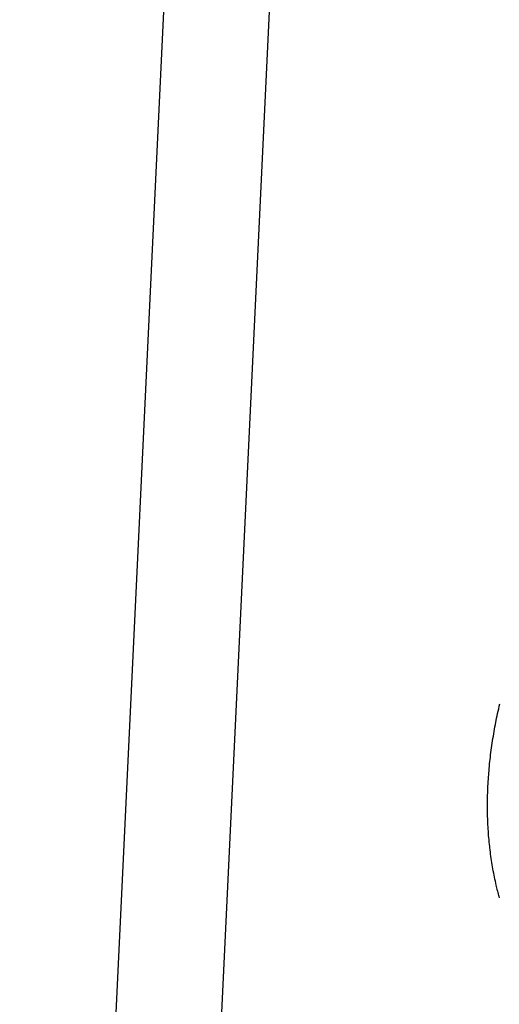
# Model space of a CAD drawing. Extents: x 0 to 841, y 0 to 594.
# Tile 65 of 135: x 763.53 to 764.78, y 132.33 to 134.89. Entities that reach past the tile are written whole.
import ezdxf

# ---------------------------------------------------------------- set-up
doc = ezdxf.new("R2010")
doc.units = 0
doc.header["$LTSCALE"] = 46.255
doc.layers.add('DATUM_AXIS', color=7, linetype='CONTINUOUS')

msp = doc.modelspace()

# ---------------------------------------------------------------- linework, layer by layer
at = {"layer": 'DATUM_AXIS', "color": 7, "linetype": 'CONTINUOUS'}
for p, q in [((764.0409, 137.8395), (763.5273, 127.0299)), ((764.3137, 137.7871), (763.8039, 127.0577)), ((764.7768, 133.1047), (764.7782, 133.1109)), ((764.7714, 133.0801), (764.7727, 133.0862)), ((764.7727, 133.0862), (764.774, 133.0924)), ((764.774, 133.0924), (764.7754, 133.0985)), ((764.7754, 133.0985), (764.7768, 133.1047)), ((764.7658, 133.0515), (764.7669, 133.0576)), ((764.7669, 133.0576), (764.7681, 133.0637)), ((764.7681, 133.0637), (764.7689, 133.0678)), ((764.7689, 133.0678), (764.7701, 133.0739)), ((764.7701, 133.0739), (764.7714, 133.0801)), ((764.7615, 133.027), (764.7625, 133.0331)), ((764.7625, 133.0331), (764.7636, 133.0392)), ((764.7636, 133.0392), (764.7647, 133.0453)), ((764.7647, 133.0453), (764.7658, 133.0515)), ((764.7578, 133.0027), (764.7586, 133.0088)), ((764.7586, 133.0088), (764.7596, 133.0148)), ((764.7596, 133.0148), (764.7605, 133.0209)), ((764.7605, 133.0209), (764.7615, 133.027)), ((764.7538, 132.9724), (764.7545, 132.9785)), ((764.7545, 132.9785), (764.7553, 132.9845)), ((764.7553, 132.9845), (764.7561, 132.9906)), ((764.7561, 132.9906), (764.7569, 132.9966)), ((764.7569, 132.9966), (764.7578, 133.0027)), ((764.7513, 132.9484), (764.7519, 132.9544)), ((764.7519, 132.9544), (764.7525, 132.9604)), ((764.7525, 132.9604), (764.7531, 132.9664)), ((764.7531, 132.9664), (764.7538, 132.9724)), ((764.7494, 132.9264), (764.7497, 132.9304)), ((764.7497, 132.9304), (764.7502, 132.9364)), ((764.7502, 132.9364), (764.7507, 132.9424)), ((764.7507, 132.9424), (764.7513, 132.9484)), ((764.7475, 132.8967), (764.7478, 132.9026)), ((764.7478, 132.9026), (764.7482, 132.9086)), ((764.7482, 132.9086), (764.7485, 132.9145)), ((764.7485, 132.9145), (764.7489, 132.9205)), ((764.7489, 132.9205), (764.7494, 132.9264)), ((764.7466, 132.8731), (764.7468, 132.879)), ((764.7468, 132.879), (764.747, 132.8849)), ((764.747, 132.8849), (764.7473, 132.8908)), ((764.7473, 132.8908), (764.7475, 132.8967)), ((764.7463, 132.8556), (764.7464, 132.8614)), ((764.7463, 132.8497), (764.7463, 132.8556)), ((764.7464, 132.8614), (764.7465, 132.8673)), ((764.7465, 132.8673), (764.7466, 132.8731)), ((764.7463, 132.8439), (764.7463, 132.8497)), ((764.7463, 132.8381), (764.7463, 132.8439)), ((764.7464, 132.8323), (764.7463, 132.8381)), ((764.7464, 132.8265), (764.7464, 132.8323)), ((764.7466, 132.8208), (764.7464, 132.8265)), ((764.7467, 132.815), (764.7466, 132.8208)), ((764.7472, 132.8016), (764.747, 132.8073)), ((764.7475, 132.7959), (764.7472, 132.8016)), ((764.7478, 132.7902), (764.7475, 132.7959)), ((764.7481, 132.7845), (764.7478, 132.7902)), ((764.7485, 132.7788), (764.7481, 132.7845)), ((764.7489, 132.7732), (764.7485, 132.7788)), ((764.7493, 132.7675), (764.7489, 132.7732)), ((764.7498, 132.7619), (764.7493, 132.7675)), ((764.7503, 132.7563), (764.7498, 132.7619)), ((764.7508, 132.7507), (764.7503, 132.7563)), ((764.7514, 132.7451), (764.7508, 132.7507)), ((764.752, 132.7395), (764.7514, 132.7451)), ((764.7524, 132.7358), (764.752, 132.7395)), ((764.7531, 132.7302), (764.7524, 132.7358)), ((764.7538, 132.7247), (764.7531, 132.7302)), ((764.7545, 132.7191), (764.7538, 132.7247)), ((764.7552, 132.7136), (764.7545, 132.7191)), ((764.756, 132.7081), (764.7552, 132.7136)), ((764.7568, 132.7026), (764.756, 132.7081)), ((764.7577, 132.6972), (764.7568, 132.7026)), ((764.7586, 132.6917), (764.7577, 132.6972)), ((764.7595, 132.6863), (764.7586, 132.6917)), ((764.7604, 132.6808), (764.7595, 132.6863)), ((764.7614, 132.6754), (764.7604, 132.6808)), ((764.7624, 132.67), (764.7614, 132.6754)), ((764.7635, 132.6647), (764.7624, 132.67)), ((764.7646, 132.6593), (764.7635, 132.6647)), ((764.7657, 132.654), (764.7646, 132.6593)), ((764.7668, 132.6486), (764.7657, 132.654)), ((764.768, 132.6433), (764.7668, 132.6486)), ((764.7692, 132.638), (764.768, 132.6433)), ((764.77, 132.6345), (764.7692, 132.638)), ((764.7709, 132.631), (764.77, 132.6345)), ((764.7717, 132.6275), (764.7709, 132.631)), ((764.7726, 132.624), (764.7717, 132.6275)), ((764.7748, 132.6153), (764.7739, 132.6188)), ((764.7757, 132.6118), (764.7748, 132.6153)), ((764.7767, 132.6084), (764.7757, 132.6118)), ((764.7776, 132.6049), (764.7767, 132.6084))]:
    msp.add_line(p, q, dxfattribs=at)
for points in [[(764.747, 132.8073), (764.7468, 132.8131), (764.7467, 132.815)], [(764.7739, 132.6188), (764.773, 132.6223), (764.7726, 132.624)]]:
    msp.add_lwpolyline(points, dxfattribs=at)

doc.saveas('drawing.dxf')
